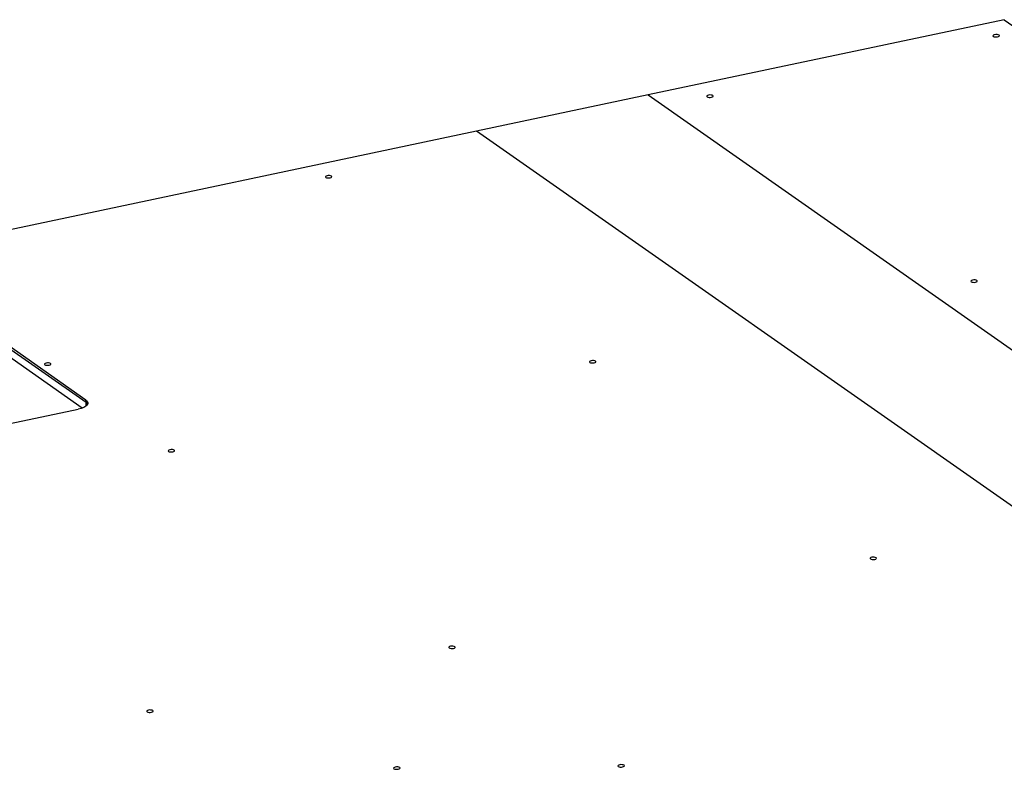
# Model space of a CAD drawing. Header units: millimetres. Extents: x 5 to 589, y 5 to 415.
# Tile 50 of 62: x 416 to 444, y 243 to 264. Entities that reach past the tile are written whole.
import ezdxf

# ---------------------------------------------------------------- set-up
doc = ezdxf.new("R2010")
doc.units = ezdxf.units.MM
doc.layers.add('TRAIT-FORT', color=4, linetype='Continuous', lineweight=25)

msp = doc.modelspace()

# ---------------------------------------------------------------- linework, layer by layer
at = {"layer": 'TRAIT-FORT', "color": 4, "linetype": 'Continuous', "lineweight": 25}
for p, q in [((443.90695, 264.27987), (433.96301, 262.17788)), ((443.90695, 264.27987), (469.24564, 246.52743)), ((433.96301, 262.17788), (429.17684, 261.16615)), ((433.96301, 262.17788), (459.30171, 244.42544)), ((429.17684, 261.16615), (403.53248, 255.74533)), ((454.51553, 243.41371), (429.17684, 261.16615)), ((418.27368, 253.66195), (414.47287, 256.32481)), ((418.27511, 253.59237), (414.47431, 256.25523)), ((418.16993, 253.43748), (414.47909, 256.02331)), ((412.38133, 252.20632), (418.06036, 253.40677)), ((418.27511, 253.59237), (418.27368, 253.66195)), ((418.27717, 253.49274), (418.27511, 253.59237))]:
    msp.add_line(p, q, dxfattribs=at)
at = {"layer": 'TRAIT-FORT', "color": 4, "linetype": 'Continuous', "lineweight": 25, "flags": 128}
for points in [[(443.59924, 263.81568), (443.62119, 263.80584), (443.65195, 263.80008), (443.68685, 263.79926), (443.72057, 263.80351), (443.74797, 263.81218), (443.76489, 263.82395), (443.76875, 263.83704), (443.75897, 263.84944), (443.73702, 263.85927), (443.70626, 263.86504), (443.67136, 263.86586), (443.63764, 263.86161), (443.61024, 263.85294), (443.59331, 263.84116), (443.58945, 263.82808), (443.59924, 263.81568)], [(435.61311, 262.12753), (435.63506, 262.1177), (435.66582, 262.11193), (435.70072, 262.11111), (435.73443, 262.11536), (435.76184, 262.12403), (435.77876, 262.13581), (435.78262, 262.14889), (435.77283, 262.16129), (435.75089, 262.17113), (435.72012, 262.17689), (435.68523, 262.17771), (435.65151, 262.17346), (435.6241, 262.16479), (435.60718, 262.15302), (435.60332, 262.13993), (435.61311, 262.12753)], [(424.96493, 259.87667), (424.98688, 259.86684), (425.01764, 259.86107), (425.05254, 259.86025), (425.08626, 259.8645), (425.11366, 259.87317), (425.13058, 259.88495), (425.13444, 259.89803), (425.12466, 259.91043), (425.10271, 259.92027), (425.07195, 259.92603), (425.03705, 259.92685), (425.00333, 259.9226), (424.97593, 259.91393), (424.959, 259.90216), (424.95514, 259.88907), (424.96493, 259.87667)], [(442.98437, 256.96319), (443.00631, 256.95335), (443.03708, 256.94759), (443.07197, 256.94677), (443.10569, 256.95102), (443.1331, 256.95969), (443.15002, 256.97146), (443.15388, 256.98455), (443.14409, 256.99695), (443.12214, 257.00678), (443.09138, 257.01254), (443.05648, 257.01336), (443.02276, 257.00912), (442.99536, 257.00044), (442.97844, 256.98867), (442.97458, 256.97559), (442.98437, 256.96319)], [(417.12355, 254.64779), (417.1455, 254.63796), (417.17626, 254.63219), (417.21116, 254.63137), (417.24488, 254.63562), (417.27228, 254.64429), (417.2892, 254.65606), (417.29306, 254.66915), (417.28327, 254.68155), (417.26133, 254.69138), (417.23056, 254.69715), (417.19567, 254.69797), (417.16195, 254.69372), (417.13454, 254.68505), (417.11762, 254.67327), (417.11376, 254.66019), (417.12355, 254.64779)], [(432.33619, 254.71232), (432.35814, 254.70249), (432.3889, 254.69673), (432.4238, 254.69591), (432.45751, 254.70016), (432.48492, 254.70883), (432.50184, 254.7206), (432.5057, 254.73369), (432.49591, 254.74609), (432.47397, 254.75592), (432.4432, 254.76168), (432.40831, 254.7625), (432.37459, 254.75826), (432.34718, 254.74958), (432.33026, 254.73781), (432.3264, 254.72473), (432.33619, 254.71232)], [(418.27368, 253.66195), (418.31009, 253.62866), (418.32806, 253.59305), (418.32688, 253.55648), (418.30661, 253.52036), (418.26803, 253.48608), (418.21261, 253.45495), (418.14249, 253.42817), (418.06036, 253.40677)], [(418.27511, 253.59237), (418.31153, 253.55908), (418.32183, 253.54349)], [(418.32183, 253.54349), (418.31153, 253.55908), (418.27511, 253.59237)], [(420.57883, 252.227), (420.60077, 252.21717), (420.63154, 252.2114), (420.66643, 252.21058), (420.70015, 252.21483), (420.72756, 252.2235), (420.74448, 252.23528), (420.74834, 252.24836), (420.73855, 252.26076), (420.7166, 252.27059), (420.68584, 252.27636), (420.65094, 252.27718), (420.61723, 252.27293), (420.58982, 252.26426), (420.5729, 252.25249), (420.56904, 252.2394), (420.57883, 252.227)], [(440.16815, 249.22521), (440.1901, 249.21538), (440.22086, 249.20961), (440.25576, 249.20879), (440.28947, 249.21304), (440.31688, 249.22171), (440.3338, 249.23348), (440.33766, 249.24657), (440.32787, 249.25897), (440.30593, 249.2688), (440.27516, 249.27457), (440.24026, 249.27539), (440.20655, 249.27114), (440.17914, 249.26247), (440.16222, 249.25069), (440.15836, 249.23761), (440.16815, 249.22521)], [(428.41079, 246.73988), (428.43273, 246.73005), (428.4635, 246.72429), (428.49839, 246.72347), (428.53211, 246.72771), (428.55952, 246.73639), (428.57644, 246.74816), (428.5803, 246.76124), (428.57051, 246.77365), (428.54856, 246.78348), (428.5178, 246.78924), (428.4829, 246.79006), (428.44918, 246.78581), (428.42178, 246.77714), (428.40486, 246.76537), (428.401, 246.75228), (428.41079, 246.73988)], [(419.98098, 244.95795), (420.00293, 244.94812), (420.03369, 244.94236), (420.06859, 244.94153), (420.1023, 244.94578), (420.12971, 244.95446), (420.14663, 244.96623), (420.15049, 244.97931), (420.1407, 244.99171), (420.11876, 245.00155), (420.08799, 245.00731), (420.0531, 245.00813), (420.01938, 245.00388), (419.99197, 244.99521), (419.97505, 244.98344), (419.97119, 244.97035), (419.98098, 244.95795)], [(426.87047, 243.36814), (426.89242, 243.35831), (426.92318, 243.35255), (426.95808, 243.35173), (426.9918, 243.35598), (427.0192, 243.36465), (427.03612, 243.37642), (427.03998, 243.38951), (427.0302, 243.40191), (427.00825, 243.41174), (426.97749, 243.4175), (426.94259, 243.41832), (426.90887, 243.41408), (426.88147, 243.4054), (426.86454, 243.39363), (426.86068, 243.38055), (426.87047, 243.36814)], [(433.133, 243.43147), (433.15494, 243.42164), (433.18571, 243.41588), (433.2206, 243.41506), (433.25432, 243.41931), (433.28173, 243.42798), (433.29865, 243.43975), (433.30251, 243.45283), (433.29272, 243.46524), (433.27077, 243.47507), (433.24001, 243.48083), (433.20511, 243.48165), (433.1714, 243.4774), (433.14399, 243.46873), (433.12707, 243.45696), (433.12321, 243.44388), (433.133, 243.43147)]]:
    msp.add_lwpolyline(points, dxfattribs=at)

doc.saveas('drawing.dxf')
